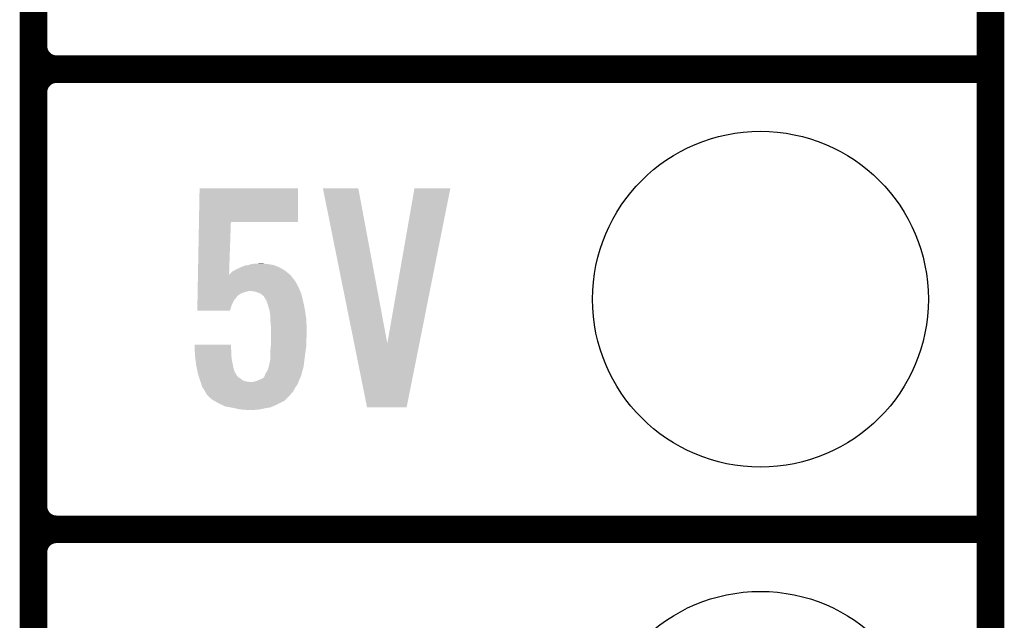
# Model space of a CAD drawing. Extents: x -1.3 to 24.2, y -3.9 to 39.2.
# Tile 16 of 26: x 18.8 to 24.2, y 0.8 to 4.1. Entities that reach past the tile are written whole.
import ezdxf

# ---------------------------------------------------------------- set-up
doc = ezdxf.new("R2010")
doc.units = 0
doc.layers.get('0').update_dxf_attribs({"linetype": 'CONTINUOUS'})
for name, color, linetype in [('SOLIDSWITCH_10_CLICK_V101_GKO', 5, 'CONTINUOUS'), ('SOLIDSWITCH_10_CLICK_V101_GTO', 14, 'CONTINUOUS'), ('SOLIDSWITCH_10_CLICK_V101_GTS', 12, 'CONTINUOUS')]:
    doc.layers.add(name, color=color, linetype=linetype)

# ---------------------------------------------------------------- blocks, each defined once
blk = doc.blocks.new('ROUND_30')
blk.add_circle((0, 0), 0.9271)

msp = doc.modelspace()

# ---------------------------------------------------------------- linework, layer by layer
at = {"layer": 'SOLIDSWITCH_10_CLICK_V101_GKO', "const_width": 0.1524}
msp.add_lwpolyline([(24.13, -1.27), (24.13, 36.83)], dxfattribs=at)
at = {"layer": 'SOLIDSWITCH_10_CLICK_V101_GTO', "const_width": 0.1524}
for points in [[(18.8468, -0.5588), (18.8468, 18.3388)], [(18.8468, 3.937), (18.8468, 6.223)], [(18.9738, 3.81), (24.13, 3.81)], [(18.9738, 3.81), (24.13, 3.81)], [(18.8468, 1.397), (18.8468, 3.683)], [(18.9738, 1.27), (24.13, 1.27)], [(18.9738, 1.27), (24.13, 1.27)]]:
    msp.add_lwpolyline(points, dxfattribs=at)
for points in [[(18.8468, 3.937, 0.4142136), (18.9738, 3.81)], [(18.9738, 3.81, 0.4142136), (18.8468, 3.683)], [(18.9738, 3.81, 0.4142136), (18.8468, 3.683)], [(18.8468, 1.397, 0.4142136), (18.9738, 1.27)], [(18.9738, 1.27, 0.4142136), (18.8468, 1.143)], [(18.9738, 1.27, 0.4142136), (18.8468, 1.143)]]:
    msp.add_lwpolyline(points, format="xyb", dxfattribs=at)
at = {"layer": 'SOLIDSWITCH_10_CLICK_V101_GTO'}
for points in [[(19.76027, 2.96672), (19.763762, 3.152116), (20.307276, 2.96672), (20.3073, 3.152116)], [(19.763762, 3.152116), (19.763764, 3.15214), (20.3073, 3.152116), (19.763764, 3.15214)], [(20.444488, 3.15212), (20.444484, 3.152136), (20.640044, 3.15212), (20.444484, 3.152136)], [(20.617076, 2.296292), (20.444488, 3.15212), (20.800084, 2.296292), (20.640044, 3.15212)], [(20.800084, 2.296292), (20.949934, 3.152112), (20.977216, 2.296292), (21.148036, 3.152112)], [(20.949934, 3.152112), (20.94994, 3.15214), (21.148036, 3.152112), (20.94994, 3.15214)], [(19.75477, 2.674664), (19.76027, 2.966696), (19.926344, 2.674664), (19.93646, 2.966696)], [(19.76027, 2.966696), (19.76027, 2.96672), (19.93646, 2.966696), (20.307276, 2.96672)], [(19.988954, 2.71526), (19.999962, 2.72034), (20.205702, 2.71526), (20.19351, 2.72034)], [(19.999962, 2.72034), (20.00758, 2.72288), (20.19351, 2.72034), (20.187412, 2.72288)], [(20.00758, 2.72288), (20.017738, 2.727958), (20.187412, 2.72288), (20.175222, 2.727958)], [(20.017738, 2.727958), (20.017744, 2.72796), (20.175222, 2.727958), (20.175212, 2.72796)], [(20.017744, 2.72796), (20.030442, 2.727962), (20.175212, 2.72796), (20.175202, 2.727962)], [(20.030442, 2.727962), (20.04568, 2.73304), (20.175202, 2.727962), (20.14728, 2.73304)], [(20.04568, 2.73304), (20.06092, 2.73558), (20.14728, 2.73304), (20.124422, 2.73558)], [(20.06092, 2.73558), (20.101558, 2.73812), (20.124422, 2.73558), (20.114262, 2.73812)], [(19.7541, 2.639058), (19.754722, 2.672078), (20.29206, 2.639058), (20.266662, 2.672078)], [(19.754722, 2.672078), (19.75477, 2.674664), (20.266662, 2.672078), (20.26356, 2.674664)], [(19.926344, 2.674664), (19.944082, 2.692402), (20.26356, 2.674664), (20.242274, 2.692402)], [(19.944082, 2.692402), (19.953222, 2.69748), (20.242274, 2.692402), (20.23618, 2.69748)], [(19.953222, 2.69748), (19.96694, 2.7051), (20.23618, 2.69748), (20.223118, 2.7051)], [(19.96694, 2.7051), (19.988954, 2.71526), (20.223118, 2.7051), (20.205702, 2.71526)], [(19.753382, 2.60096), (19.753766, 2.62128), (20.31238, 2.60096), (20.30222, 2.62128)], [(19.753766, 2.62128), (19.754004, 2.633982), (20.30222, 2.62128), (20.2946, 2.633982)], [(19.754004, 2.633982), (19.7541, 2.639058), (20.2946, 2.633982), (20.29206, 2.639058)], [(19.752474, 2.552694), (19.752522, 2.555234), (19.969474, 2.552694), (19.96948, 2.555234)], [(19.752522, 2.555234), (19.752712, 2.5654), (19.96948, 2.555234), (19.98218, 2.5654)], [(19.752712, 2.5654), (19.752856, 2.57302), (19.98218, 2.5654), (19.994878, 2.57302)], [(19.752856, 2.57302), (19.753, 2.580638), (19.994878, 2.57302), (20.01774, 2.580638)], [(19.753, 2.580638), (19.753048, 2.58318), (20.01774, 2.580638), (20.030438, 2.58318)], [(19.753048, 2.58318), (19.753096, 2.585718), (20.030438, 2.58318), (20.035516, 2.585718)], [(19.753096, 2.58572), (19.753382, 2.60096), (20.31873, 2.58572), (20.31238, 2.60096)], [(19.753096, 2.585718), (19.753096, 2.58572), (20.035516, 2.585718), (20.043138, 2.58572)], [(20.065998, 2.58318), (20.043138, 2.58572), (20.319788, 2.58318), (20.31873, 2.58572)], [(20.088858, 2.57556), (20.065998, 2.58318), (20.322964, 2.57556), (20.319788, 2.58318)], [(20.099026, 2.570478), (20.088858, 2.57556), (20.32508, 2.570478), (20.322964, 2.57556)], [(20.104098, 2.567942), (20.099026, 2.570478), (20.325716, 2.567942), (20.32508, 2.570478)], [(20.116796, 2.557782), (20.104098, 2.567942), (20.328256, 2.557782), (20.325716, 2.567942)], [(20.12442, 2.545078), (20.116796, 2.557782), (20.331432, 2.545078), (20.328256, 2.557782)], [(19.75104, 2.476524), (19.75166, 2.509518), (19.931368, 2.476524), (19.941538, 2.509518)], [(19.75166, 2.509518), (19.752138, 2.534916), (19.941538, 2.509518), (19.954238, 2.534916)], [(19.752138, 2.534916), (19.752282, 2.542538), (19.954238, 2.534916), (19.961858, 2.542538)], [(19.752282, 2.542538), (19.752426, 2.55016), (19.961858, 2.542538), (19.96694, 2.55016)], [(19.752426, 2.55016), (19.752474, 2.552694), (19.96694, 2.55016), (19.969474, 2.552694)], [(20.134576, 2.529846), (20.12442, 2.545078), (20.33524, 2.529846), (20.331432, 2.545078)], [(20.134578, 2.52984), (20.134576, 2.529846), (20.33524, 2.52984), (20.33524, 2.529846)], [(20.13458, 2.527304), (20.134578, 2.52984), (20.335774, 2.527304), (20.33524, 2.52984)], [(20.1422, 2.50444), (20.13458, 2.527304), (20.340588, 2.50444), (20.335774, 2.527304)], [(20.148436, 2.48158), (20.1422, 2.50444), (20.3454, 2.48158), (20.340588, 2.50444)], [(19.931362, 2.4765), (19.75104, 2.476524), (19.931362, 2.4765), (19.931368, 2.476524)], [(20.14982, 2.476502), (20.148436, 2.48158), (20.346126, 2.476502), (20.3454, 2.48158)], [(20.1549, 2.446022), (20.14982, 2.476502), (20.35048, 2.446022), (20.346126, 2.476502)], [(20.1549, 2.428238), (20.1549, 2.446022), (20.35302, 2.428238), (20.35048, 2.446022)], [(20.1549, 2.418078), (20.1549, 2.428238), (20.353428, 2.418078), (20.35302, 2.428238)], [(20.15744, 2.39014), (20.1549, 2.418078), (20.354544, 2.39014), (20.353428, 2.418078)], [(20.15744, 2.36474), (20.15744, 2.39014), (20.35556, 2.36474), (20.354544, 2.39014)], [(20.15744, 2.34188), (20.15744, 2.36474), (20.35556, 2.34188), (20.35556, 2.36474)], [(20.15744, 2.316482), (20.15744, 2.34188), (20.35302, 2.316482), (20.35556, 2.34188)], [(19.735822, 2.288516), (19.73582, 2.288536), (19.93646, 2.288516), (19.73582, 2.288536)], [(19.73645, 2.2733), (19.735822, 2.288516), (19.93646, 2.2733), (19.93646, 2.288516)], [(20.1549, 2.2606), (20.156978, 2.28346), (20.349754, 2.2606), (20.35302, 2.28346)], [(20.156978, 2.28346), (20.15744, 2.288538), (20.35302, 2.28346), (20.35302, 2.288538)], [(20.15744, 2.288538), (20.15744, 2.316482), (20.35302, 2.288538), (20.35302, 2.316482)], [(20.688296, 1.94312), (20.617076, 2.296292), (20.906722, 1.94312), (20.977216, 2.296292)], [(19.737186, 2.255518), (19.73645, 2.2733), (19.939, 2.255518), (19.93646, 2.2733)], [(19.738236, 2.23012), (19.737186, 2.255518), (19.939, 2.23012), (19.939, 2.255518)], [(19.73834, 2.22758), (19.738236, 2.23012), (19.939284, 2.22758), (19.939, 2.23012)], [(20.1549, 2.2479), (20.1549, 2.2606), (20.34794, 2.2479), (20.349754, 2.2606)], [(20.1549, 2.209804), (20.1549, 2.2479), (20.343178, 2.209804), (20.34794, 2.2479)], [(19.740992, 2.207262), (19.73834, 2.22758), (19.94154, 2.207262), (19.939284, 2.22758)], [(19.74596, 2.16916), (19.740992, 2.207262), (19.949162, 2.16916), (19.94154, 2.207262)], [(20.145282, 2.166618), (20.15236, 2.199642), (20.33778, 2.166618), (20.341906, 2.199642)], [(20.15236, 2.199642), (20.152362, 2.202182), (20.341906, 2.199642), (20.342224, 2.202182)], [(20.152362, 2.202182), (20.1549, 2.209804), (20.342224, 2.202182), (20.343178, 2.209804)], [(19.748784, 2.15646), (19.74596, 2.16916), (19.951702, 2.15646), (19.949162, 2.16916)], [(19.753864, 2.1336), (19.748784, 2.15646), (19.959338, 2.1336), (19.951702, 2.15646)], [(19.753868, 2.133584), (19.753864, 2.1336), (19.961866, 2.133584), (19.959338, 2.1336)], [(19.75612, 2.123442), (19.753868, 2.133584), (19.966942, 2.123442), (19.961866, 2.133584)], [(19.757814, 2.118362), (19.75612, 2.123442), (19.969482, 2.118362), (19.966942, 2.123442)], [(20.121882, 2.115824), (20.12442, 2.120902), (20.323556, 2.115824), (20.325588, 2.120902)], [(20.12442, 2.120902), (20.126112, 2.125976), (20.325588, 2.120902), (20.327618, 2.125976)], [(20.126112, 2.125976), (20.126962, 2.128524), (20.327618, 2.125976), (20.327618, 2.128524)], [(20.126962, 2.128524), (20.12865, 2.131058), (20.327618, 2.128524), (20.32762, 2.131058)], [(20.12865, 2.131058), (20.13204, 2.136138), (20.32762, 2.131058), (20.32907, 2.136138)], [(20.13204, 2.136138), (20.13966, 2.148838), (20.32907, 2.136138), (20.3327, 2.148838)], [(20.13966, 2.148838), (20.14474, 2.164082), (20.3327, 2.148838), (20.337054, 2.164082)], [(20.14474, 2.164082), (20.145282, 2.166618), (20.337054, 2.164082), (20.33778, 2.166618)], [(19.761202, 2.108198), (19.757814, 2.118362), (19.979642, 2.108198), (19.969482, 2.118362)], [(19.763742, 2.10058), (19.761202, 2.108198), (19.99234, 2.10058), (19.979642, 2.108198)], [(19.767128, 2.090418), (19.763742, 2.10058), (20.005042, 2.090418), (19.99234, 2.10058)], [(19.76882, 2.08534), (19.767128, 2.090418), (20.025362, 2.08534), (20.005042, 2.090418)], [(19.769668, 2.0828), (19.76882, 2.08534), (20.048222, 2.0828), (20.025362, 2.08534)], [(19.772208, 2.075176), (19.769668, 2.0828), (20.307298, 2.075176), (20.309838, 2.0828)], [(19.77898, 2.054858), (19.772208, 2.075176), (20.293752, 2.054858), (20.307298, 2.075176)], [(20.048222, 2.0828), (20.055842, 2.082802), (20.309838, 2.0828), (20.30984, 2.082802)], [(20.055842, 2.082802), (20.063462, 2.08534), (20.30984, 2.082802), (20.310686, 2.08534)], [(20.063462, 2.08534), (20.076162, 2.087882), (20.310686, 2.08534), (20.311534, 2.087882)], [(20.076162, 2.087882), (20.099014, 2.098038), (20.311534, 2.087882), (20.31492, 2.098038)], [(20.099014, 2.098038), (20.09902, 2.09804), (20.31492, 2.098038), (20.31492, 2.09804)], [(20.09902, 2.09804), (20.111718, 2.103124), (20.31492, 2.09804), (20.317462, 2.103124)], [(20.111718, 2.103124), (20.121874, 2.11328), (20.317462, 2.103124), (20.32254, 2.11328)], [(20.121874, 2.11328), (20.12188, 2.113284), (20.32254, 2.11328), (20.32254, 2.113284)], [(20.12188, 2.113284), (20.121882, 2.115824), (20.32254, 2.113284), (20.323556, 2.115824)], [(19.780566, 2.052322), (19.77898, 2.054858), (20.292062, 2.052322), (20.293752, 2.054858)], [(19.79168, 2.03454), (19.780566, 2.052322), (20.282178, 2.03454), (20.292062, 2.052322)], [(19.794728, 2.029462), (19.79168, 2.03454), (20.279358, 2.029462), (20.282178, 2.03454)], [(19.7993, 2.021838), (19.794728, 2.029462), (20.272496, 2.021838), (20.279358, 2.029462)], [(19.801838, 2.016764), (19.7993, 2.021838), (20.26793, 2.016764), (20.272496, 2.021838)], [(19.812424, 2.00406), (19.801838, 2.016764), (20.2565, 2.00406), (20.26793, 2.016764)], [(19.814538, 2.001522), (19.812424, 2.00406), (20.25396, 2.001522), (20.2565, 2.00406)], [(19.832322, 1.98628), (19.814538, 2.001522), (20.238718, 1.98628), (20.25396, 2.001522)], [(19.845662, 1.978658), (19.832322, 1.98628), (20.231096, 1.978658), (20.238718, 1.98628)], [(19.867882, 1.96596), (19.845662, 1.978658), (20.2057, 1.96596), (20.231096, 1.978658)], [(19.889654, 1.9558), (19.867882, 1.96596), (20.18538, 1.9558), (20.2057, 1.96596)], [(19.905978, 1.948182), (19.889654, 1.9558), (20.167094, 1.948182), (20.18538, 1.9558)], [(19.933078, 1.9431), (19.905978, 1.948182), (20.154898, 1.9431), (20.167094, 1.948182)], [(19.94662, 1.94056), (19.933078, 1.9431), (20.139658, 1.94056), (20.154898, 1.9431)], [(19.958474, 1.93802), (19.94662, 1.94056), (20.12442, 1.93802), (20.139658, 1.94056)], [(19.982182, 1.93294), (19.958474, 1.93802), (20.09902, 1.93294), (20.12442, 1.93802)], [(19.99996, 1.9304), (19.982182, 1.93294), (20.08632, 1.9304), (20.09902, 1.93294)], [(20.025358, 1.92786), (20.012658, 1.9304), (20.040602, 1.92786), (20.08632, 1.9304)], [(20.90672, 1.9431), (20.688296, 1.94312), (20.90672, 1.9431), (20.906722, 1.94312)]]:
    msp.add_solid(points, dxfattribs=at)

# ---------------------------------------------------------------- block references
at = {"layer": 'SOLIDSWITCH_10_CLICK_V101_GTS'}
for p in [(22.86, 2.54), (22.86, 0)]:
    msp.add_blockref('ROUND_30', p, dxfattribs=at)

doc.saveas('drawing.dxf')
